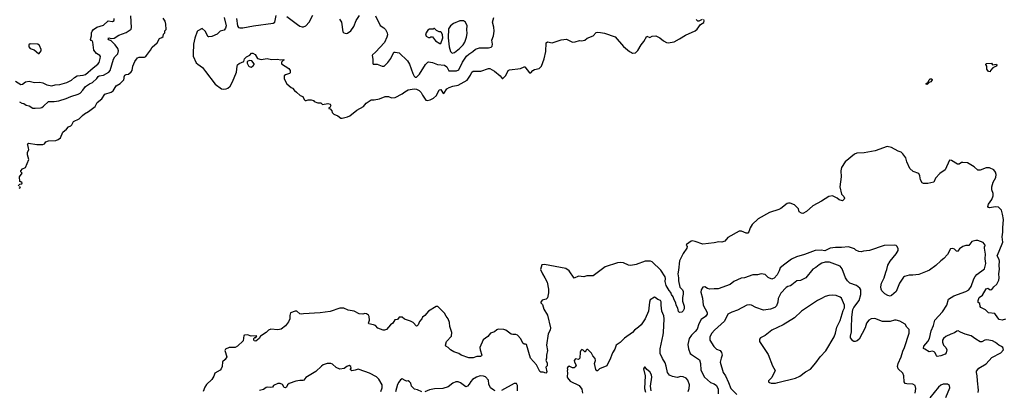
# Model space of a CAD drawing. Extents: x 2086813 to 2278017, y 548126 to 753336.
# Tile 76 of 256: x 2193329 to 2206322, y 578842 to 583726. Entities that reach past the tile are written whole.
import ezdxf

# ---------------------------------------------------------------- set-up
doc = ezdxf.new("R2010")
doc.units = 0

msp = doc.modelspace()

# ---------------------------------------------------------------- linework, layer by layer
at = {"layer": '0CON10XD'}
for points in [[(2193275, 582914), (2193345, 582874), (2193365, 582877), (2193405, 582908), (2193455, 582916), (2193525, 582899), (2193595, 582903), (2193635, 582892), (2193687, 582867), (2193755, 582855), (2193795, 582866), (2193858, 582872), (2193950, 582900), (2194012, 582928), (2194054, 582966), (2194085, 582984), (2194165, 582993), (2194195, 583003), (2194297, 583093), (2194362, 583138), (2194377, 583163), (2194392, 583215), (2194393, 583243), (2194386, 583256), (2194342, 583282), (2194306, 583325), (2194295, 583430), (2194285, 583447), (2194270, 583450), (2194264, 583464), (2194275, 583515), (2194278, 583555), (2194286, 583575), (2194304, 583596), (2194345, 583627), (2194435, 583656), (2194495, 583709), (2194552, 583702), (2194574, 583715), (2194575, 583742)], [(2193310, 581535), (2193332, 581558), (2193357, 581563), (2193360, 581575), (2193345, 581590), (2193330, 581595), (2193328, 581655), (2193360, 581705), (2193343, 581723), (2193342, 581735), (2193365, 581762), (2193405, 581780), (2193450, 581885), (2193432, 581945), (2193432, 581975), (2193448, 582015), (2193447, 582033), (2193437, 582077), (2193430, 582085), (2193445, 582100), (2193555, 582081), (2193635, 582083), (2193655, 582092), (2193672, 582115), (2193711, 582129), (2193805, 582132), (2193835, 582148), (2193869, 582171), (2193897, 582245), (2193948, 582282), (2193974, 582316), (2194005, 582328), (2194018, 582342), (2194040, 582385), (2194115, 582420), (2194156, 582464), (2194185, 582486), (2194235, 582516), (2194325, 582584), (2194349, 582635), (2194414, 582685), (2194454, 582745), (2194535, 582772), (2194561, 582789), (2194602, 582855), (2194656, 582884), (2194701, 582935), (2194708, 582955), (2194706, 582975), (2194716, 582994), (2194735, 583004), (2194765, 583009), (2194802, 583038), (2194811, 583055), (2194821, 583115), (2194848, 583175), (2194885, 583223), (2194905, 583234), (2194975, 583233), (2194995, 583240), (2195000, 583255), (2195056, 583325), (2195076, 583364), (2195145, 583422), (2195175, 583478), (2195205, 583490), (2195222, 583505), (2195228, 583535), (2195242, 583555), (2195245, 583580), (2195260, 583595), (2195259, 583669), (2195247, 583705), (2195220, 583745)], [(2193325, 582642), (2193356, 582626), (2193385, 582621), (2193415, 582599), (2193455, 582592), (2193502, 582562), (2193535, 582559), (2193605, 582564), (2193619, 582571), (2193644, 582586), (2193711, 582649), (2193785, 582646), (2193845, 582658), (2193944, 582686), (2194005, 582714), (2194102, 582745), (2194125, 582758), (2194164, 582796), (2194198, 582845), (2194250, 582880), (2194291, 582899), (2194345, 582949), (2194365, 582977), (2194376, 582984), (2194435, 582994), (2194505, 583034), (2194523, 583057), (2194567, 583205), (2194584, 583235), (2194622, 583278), (2194634, 583315), (2194622, 583345), (2194588, 583395), (2194535, 583449), (2194505, 583460), (2194497, 583475), (2194505, 583486), (2194535, 583478), (2194575, 583481), (2194635, 583522), (2194735, 583556), (2194799, 583601), (2194806, 583625), (2194795, 583778)], [(2196029, 583755), (2196053, 583645), (2196045, 583614), (2196025, 583589), (2195975, 583574), (2195935, 583536), (2195865, 583506), (2195825, 583499), (2195815, 583502), (2195778, 583575), (2195735, 583611), (2195679, 583581), (2195670, 583570), (2195639, 583481), (2195624, 583405), (2195617, 583275), (2195620, 583245), (2195658, 583158), (2195678, 583138), (2195742, 583095), (2195782, 583045), (2195910, 582875), (2195990, 582815), (2196015, 582809), (2196052, 582815), (2196077, 582825), (2196105, 582849), (2196139, 582905), (2196190, 583035), (2196198, 583115), (2196205, 583130), (2196225, 583148), (2196286, 583174), (2196295, 583210), (2196320, 583235), (2196365, 583257), (2196386, 583284), (2196405, 583287), (2196438, 583268), (2196468, 583215), (2196515, 583201), (2196595, 583214), (2196650, 583200), (2196725, 583206), (2196774, 583196), (2196815, 583200), (2196816, 583194), (2196805, 583190), (2196782, 583165), (2196782, 583145), (2196880, 583085), (2196900, 583055), (2196900, 583025), (2196890, 583015), (2196835, 583000), (2196820, 582985), (2196820, 582945), (2196855, 582880), (2196913, 582833), (2196930, 582825), (2196954, 582794), (2196983, 582773), (2197030, 582725), (2197065, 582712), (2197081, 582675), (2197095, 582662), (2197109, 582661), (2197135, 582670), (2197175, 582668), (2197205, 582660), (2197215, 582650), (2197265, 582630), (2197305, 582630), (2197325, 582610), (2197395, 582620), (2197424, 582614), (2197433, 582595), (2197431, 582585), (2197422, 582568), (2197410, 582565), (2197410, 582555), (2197425, 582550), (2197450, 582525), (2197452, 582502), (2197475, 582480), (2197525, 582460), (2197565, 582428), (2197585, 582428), (2197655, 582446), (2197685, 582461), (2197780, 582535), (2197867, 582583), (2197903, 582625), (2197965, 582672), (2198005, 582671), (2198077, 582683), (2198154, 582714), (2198195, 582716), (2198235, 582698), (2198285, 582702), (2198375, 582747), (2198413, 582777), (2198455, 582800), (2198535, 582815), (2198565, 582811), (2198602, 582792), (2198625, 582767), (2198645, 582732), (2198687, 582667), (2198705, 582659), (2198745, 582668), (2198788, 582692), (2198831, 582729), (2198865, 582802), (2198888, 582805), (2198912, 582762), (2198925, 582753), (2198967, 582813), (2198996, 582834), (2199045, 582850), (2199115, 582861), (2199233, 582927), (2199280, 582995), (2199296, 583034), (2199315, 583048), (2199415, 583047), (2199515, 583083), (2199535, 583083), (2199596, 583046), (2199668, 582985), (2199695, 582952), (2199705, 582952), (2199745, 582992), (2199774, 583055), (2199793, 583065), (2199939, 583081), (2199985, 583106), (2199995, 583106), (2200055, 583026), (2200075, 583026), (2200102, 583058), (2200122, 583068), (2200185, 583082), (2200214, 583115), (2200248, 583212), (2200270, 583305), (2200275, 583420), (2200294, 583436), (2200355, 583423), (2200475, 583461), (2200545, 583469), (2200625, 583431), (2200660, 583435), (2200715, 583452), (2200745, 583447), (2200765, 583450), (2200785, 583457), (2200819, 583481), (2200895, 583512), (2200935, 583556), (2200955, 583561), (2200995, 583558), (2201045, 583548), (2201189, 583499), (2201295, 583374), (2201376, 583306), (2201402, 583292), (2201416, 583286), (2201455, 583290), (2201485, 583320), (2201531, 583395), (2201565, 583437), (2201605, 583507), (2201645, 583493), (2201675, 583510), (2201725, 583514), (2201775, 583486), (2201825, 583446), (2201865, 583426), (2201885, 583422), (2201965, 583435), (2202037, 583473), (2202115, 583523), (2202245, 583579), (2202270, 583600), (2202315, 583661), (2202355, 583691), (2202361, 583711), (2202355, 583727)], [(2196190, 583740), (2196205, 583645), (2196218, 583625), (2196235, 583618), (2196275, 583619), (2196414, 583646), (2196675, 583681), (2196696, 583695), (2196715, 583781)], [(2196855, 583766), (2196993, 583663), (2197025, 583641), (2197055, 583630), (2197075, 583630), (2197105, 583644), (2197151, 583695), (2197199, 583785)], [(2197551, 583731), (2197576, 583695), (2197593, 583565), (2197605, 583552), (2197635, 583543), (2197655, 583550), (2197699, 583581), (2197739, 583635), (2197770, 583715), (2197815, 583782)], [(2198025, 583775), (2198088, 583648), (2198135, 583617), (2198156, 583596), (2198180, 583555), (2198181, 583525), (2198174, 583495), (2198143, 583425), (2198025, 583299), (2197984, 583265), (2197979, 583255), (2197991, 583205), (2197988, 583155), (2197995, 583140), (2198045, 583142), (2198114, 583114), (2198138, 583115), (2198185, 583160), (2198226, 583215), (2198265, 583300), (2198285, 583300), (2198335, 583290), (2198446, 583186), (2198475, 583138), (2198517, 583015), (2198535, 582980), (2198548, 582968), (2198565, 582970), (2198605, 583007), (2198686, 583135), (2198713, 583167), (2198725, 583171), (2198775, 583161), (2198844, 583136), (2198935, 583126), (2198965, 583103), (2198993, 583053), (2199095, 583053), (2199122, 583065), (2199173, 583165), (2199227, 583245), (2199255, 583273), (2199307, 583305), (2199345, 583338), (2199395, 583353), (2199515, 583357), (2199552, 583365), (2199566, 583375), (2199569, 583405), (2199558, 583455), (2199581, 583515), (2199591, 583575), (2199587, 583627), (2199570, 583695), (2199584, 583755)], [(2199036, 583286), (2199065, 583292), (2199131, 583345), (2199179, 583395), (2199202, 583428), (2199227, 583495), (2199236, 583545), (2199230, 583595), (2199233, 583645), (2199210, 583695), (2199185, 583711), (2199135, 583709), (2199053, 583677), (2199015, 583646), (2198988, 583605), (2198982, 583485), (2198995, 583370), (2199016, 583306), (2199036, 583286)], [(2202335, 583730), (2202290, 583705), (2202280, 583705), (2202255, 583728)], [(2198885, 583411), (2198913, 583485), (2198909, 583525), (2198895, 583558), (2198885, 583568), (2198865, 583568), (2198830, 583585), (2198805, 583610), (2198792, 583608), (2198785, 583600), (2198735, 583600), (2198715, 583588), (2198685, 583540), (2198695, 583508), (2198725, 583492), (2198745, 583492), (2198755, 583500), (2198778, 583498), (2198815, 583448), (2198875, 583411), (2198885, 583411)], [(2193585, 583280), (2193610, 583315), (2193612, 583335), (2193590, 583385), (2193570, 583405), (2193465, 583410), (2193450, 583395), (2193448, 583368), (2193465, 583348), (2193521, 583331), (2193575, 583280), (2193585, 583280)], [(2196385, 583102), (2196412, 583118), (2196423, 583135), (2196422, 583145), (2196392, 583182), (2196368, 583188), (2196340, 583180), (2196331, 583169), (2196331, 583155), (2196349, 583119), (2196359, 583109), (2196385, 583102)], [(2206135, 583040), (2206112, 583042), (2206090, 583075), (2206092, 583115), (2206080, 583135), (2206082, 583148), (2206152, 583152), (2206165, 583130), (2206218, 583138), (2206222, 583125), (2206215, 583112), (2206170, 583090), (2206140, 583055), (2206135, 583040)], [(2205305, 582872), (2205290, 582875), (2205290, 582885), (2205318, 582902), (2205330, 582935), (2205345, 582948), (2205368, 582948), (2205370, 582935), (2205355, 582908), (2205332, 582898), (2205305, 582872)], [(2206340, 579781), (2206295, 579768), (2206255, 579776), (2206236, 579795), (2206196, 579856), (2206115, 579863), (2206074, 579904), (2206012, 579935), (2206002, 579945), (2206000, 579985), (2205978, 579998), (2205978, 580025), (2205992, 580065), (2206034, 580096), (2206085, 580178), (2206105, 580190), (2206136, 580166), (2206160, 580170), (2206186, 580205), (2206225, 580239), (2206250, 580295), (2206255, 580325), (2206249, 580375), (2206260, 580440), (2206255, 580485), (2206260, 580545), (2206256, 580566), (2206230, 580615), (2206253, 580675), (2206302, 580795), (2206296, 580865), (2206305, 580925), (2206303, 580985), (2206310, 581095), (2206300, 581165), (2206284, 581215), (2206245, 581255), (2206205, 581262), (2206128, 581248), (2206112, 581252), (2206104, 581265), (2206116, 581295), (2206157, 581355), (2206176, 581404), (2206175, 581435), (2206159, 581485), (2206158, 581525), (2206174, 581585), (2206210, 581645), (2206215, 581685), (2206208, 581715), (2206185, 581747), (2206125, 581773), (2206085, 581775), (2206005, 581743), (2205975, 581743), (2205925, 581786), (2205835, 581841), (2205775, 581846), (2205756, 581844), (2205725, 581824), (2205705, 581821), (2205625, 581872), (2205600, 581875), (2205544, 581746), (2205470, 581700), (2205414, 581636), (2205393, 581587), (2205315, 581566), (2205255, 581568), (2205239, 581575), (2205216, 581615), (2205208, 581668), (2205195, 581698), (2205118, 581725), (2205075, 581767), (2205036, 581855), (2205023, 581905), (2204985, 581958), (2204960, 581980), (2204920, 581995), (2204835, 582042), (2204775, 582056), (2204620, 582000), (2204475, 581970), (2204375, 581965), (2204344, 581955), (2204221, 581855), (2204172, 581778), (2204163, 581735), (2204169, 581655), (2204154, 581525), (2204176, 581425), (2204203, 581395), (2204212, 581375), (2204209, 581361), (2204185, 581340), (2204145, 581353), (2204116, 581376), (2204055, 581404), (2204005, 581397), (2203911, 581335), (2203794, 581275), (2203710, 581200), (2203665, 581172), (2203645, 581176), (2203614, 581194), (2203606, 581235), (2203552, 581285), (2203495, 581308), (2203475, 581309), (2203458, 581302), (2203375, 581237), (2203347, 581223), (2203224, 581185), (2203075, 581101), (2202994, 581025), (2202968, 580985), (2202951, 580929), (2202936, 580914), (2202915, 580914), (2202855, 580939), (2202822, 580938), (2202674, 580856), (2202635, 580809), (2202595, 580796), (2202555, 580799), (2202495, 580784), (2202346, 580766), (2202245, 580804), (2202205, 580812), (2202192, 580808), (2202127, 580765), (2202124, 580755), (2202136, 580735), (2202134, 580715), (2202086, 580644), (2202035, 580547), (2202021, 580425), (2202012, 580375), (2202022, 580325), (2202021, 580285), (2202042, 580202), (2202076, 580165), (2202086, 580145), (2202085, 580110), (2202074, 580065), (2202074, 580015), (2202097, 579953), (2202096, 579915), (2202085, 579891), (2202065, 579871), (2202037, 579867), (2202025, 579882), (2202013, 579925), (2201990, 579965), (2201986, 579995), (2201965, 580033), (2201953, 580073), (2201931, 580105), (2201923, 580133), (2201899, 580159), (2201861, 580225), (2201849, 580275), (2201853, 580315), (2201848, 580338), (2201789, 580425), (2201675, 580537), (2201655, 580546), (2201584, 580544), (2201465, 580500), (2201395, 580488), (2201363, 580493), (2201295, 580522), (2201262, 580528), (2201216, 580524), (2201055, 580469), (2200895, 580352), (2200815, 580351), (2200775, 580336), (2200705, 580346), (2200645, 580321), (2200578, 580418), (2200537, 580447), (2200255, 580501), (2200218, 580495), (2200203, 580435), (2200227, 580375), (2200261, 580325), (2200288, 580265), (2200306, 580174), (2200306, 580126), (2200295, 580060), (2200275, 580042), (2200225, 580029), (2200206, 580005), (2200208, 579995), (2200226, 579975), (2200245, 579910), (2200293, 579833), (2200334, 579664), (2200330, 579635), (2200301, 579585), (2200283, 579435), (2200296, 579365), (2200279, 579305), (2200279, 579265), (2200272, 579235), (2200289, 579205), (2200291, 579185), (2200289, 579165), (2200272, 579145), (2200286, 579085), (2200272, 579068), (2200235, 579082), (2200205, 579080), (2200195, 579090), (2200149, 579179), (2200070, 579265), (2200016, 579446), (2200005, 579452), (2199985, 579450), (2199968, 579465), (2199941, 579521), (2199898, 579568), (2199875, 579579), (2199835, 579578), (2199815, 579584), (2199746, 579636), (2199720, 579645), (2199645, 579649), (2199625, 579641), (2199595, 579612), (2199544, 579596), (2199505, 579553), (2199445, 579507), (2199401, 579405), (2199404, 579375), (2199426, 579305), (2199422, 579295), (2199411, 579289), (2199362, 579288), (2199315, 579268), (2199258, 579272), (2199154, 579304), (2199125, 579329), (2199059, 579349), (2199015, 579377), (2198985, 579408), (2198952, 579422), (2198948, 579435), (2198963, 579485), (2199029, 579555), (2199031, 579605), (2199003, 579685), (2199000, 579735), (2198983, 579785), (2198958, 579818), (2198937, 579857), (2198848, 579948), (2198825, 579947), (2198725, 579884), (2198675, 579827), (2198644, 579806), (2198637, 579785), (2198603, 579747), (2198588, 579705), (2198575, 579690), (2198565, 579687), (2198523, 579735), (2198487, 579755)], [(2193322, 581508), (2193340, 581515), (2193328, 581528)], [(2206085, 579192), (2206156, 579274), (2206276, 579334), (2206312, 579375), (2206301, 579405), (2206285, 579420), (2206252, 579435), (2206205, 579474), (2206165, 579494), (2206093, 579507), (2206065, 579501), (2206025, 579482), (2206005, 579481), (2205945, 579517), (2205885, 579562), (2205805, 579584), (2205745, 579608), (2205715, 579626), (2205695, 579621), (2205665, 579599), (2205616, 579584), (2205549, 579551), (2205519, 579525), (2205506, 579505), (2205508, 579475), (2205521, 579435), (2205551, 579405), (2205566, 579375), (2205556, 579334), (2205541, 579319), (2205486, 579296), (2205437, 579287), (2205426, 579296), (2205410, 579335), (2205395, 579349), (2205375, 579356), (2205331, 579351), (2205274, 579384), (2205258, 579395), (2205259, 579425), (2205313, 579485), (2205336, 579525), (2205358, 579628), (2205389, 579695), (2205405, 579768), (2205508, 579875), (2205563, 579965), (2205586, 580044), (2205655, 580088), (2205815, 580144), (2205855, 580167), (2205885, 580209), (2205920, 580310), (2205938, 580342), (2205962, 580368), (2206061, 580445), (2206079, 580515), (2206072, 580575), (2206076, 580635), (2206060, 580715), (2206063, 580737), (2206070, 580745), (2206068, 580755), (2206045, 580792), (2205975, 580816), (2205945, 580817), (2205895, 580802), (2205855, 580752), (2205815, 580752), (2205775, 580737), (2205730, 580705), (2205705, 580673), (2205690, 580675), (2205665, 580700), (2205645, 580710), (2205613, 580707), (2205575, 580632), (2205525, 580578), (2205485, 580550), (2205418, 580485), (2205335, 580427), (2205305, 580410), (2205195, 580370), (2205115, 580358), (2205065, 580361), (2205005, 580344), (2204993, 580335), (2204938, 580255), (2204894, 580145), (2204835, 580090), (2204815, 580083), (2204785, 580090), (2204744, 580114), (2204705, 580152), (2204697, 580175), (2204694, 580205), (2204703, 580255), (2204739, 580325), (2204758, 580398), (2204774, 580435), (2204787, 580493), (2204816, 580545), (2204895, 580639), (2204921, 580685), (2204922, 580705), (2204910, 580735), (2204895, 580749), (2204875, 580754), (2204735, 580751), (2204545, 580683), (2204465, 580677), (2204434, 580666), (2204401, 580671), (2204365, 580688), (2204345, 580707), (2204265, 580732), (2204174, 580724), (2204096, 580726), (2204026, 580714), (2203955, 580679), (2203905, 580688), (2203825, 580683), (2203685, 580632), (2203579, 580601), (2203515, 580569), (2203424, 580506), (2203366, 580455), (2203353, 580415), (2203325, 580362), (2203285, 580322), (2203265, 580310), (2203255, 580308), (2203205, 580327), (2203165, 580367), (2203115, 580378), (2203064, 580366), (2203005, 580362), (2202895, 580326), (2202851, 580319), (2202755, 580278), (2202704, 580236), (2202545, 580179), (2202495, 580181), (2202437, 580173), (2202405, 580183), (2202370, 580205), (2202345, 580202), (2202324, 580166), (2202319, 580135), (2202339, 580055), (2202348, 579965), (2202399, 579869), (2202401, 579845), (2202380, 579815), (2202323, 579775), (2202290, 579720), (2202270, 579649), (2202244, 579615), (2202193, 579567), (2202164, 579525), (2202148, 579445), (2202157, 579387), (2202179, 579329), (2202193, 579313), (2202302, 579245), (2202313, 579195), (2202316, 579106), (2202364, 579015), (2202445, 578944), (2202495, 578929), (2202524, 578904), (2202547, 578857), (2202548, 578795)], [(2205146, 578805), (2205154, 578864), (2205144, 578904), (2205115, 578921), (2205034, 578926), (2205014, 578934), (2205002, 578955), (2204998, 579035), (2204985, 579066), (2204923, 579125), (2204913, 579155), (2204922, 579195), (2204963, 579285), (2204982, 579358), (2205005, 579405), (2205068, 579595), (2205067, 579645), (2205037, 579675), (2205012, 579712), (2204942, 579755), (2204897, 579767), (2204875, 579766), (2204815, 579747), (2204715, 579750), (2204615, 579788), (2204565, 579786), (2204534, 579765), (2204503, 579727), (2204485, 579665), (2204408, 579515), (2204382, 579495), (2204355, 579484), (2204335, 579486), (2204322, 579495), (2204294, 579534), (2204293, 579555), (2204307, 579613), (2204304, 579664), (2204310, 579805), (2204323, 579907), (2204335, 579934), (2204405, 580025), (2204430, 580105), (2204431, 580165), (2204416, 580186), (2204373, 580223), (2204285, 580256), (2204253, 580283), (2204227, 580325), (2204184, 580445), (2204155, 580477), (2204015, 580530), (2203960, 580530), (2203914, 580516), (2203878, 580495), (2203835, 580459), (2203795, 580438), (2203704, 580325), (2203635, 580290), (2203584, 580285), (2203519, 580231), (2203499, 580221), (2203465, 580212), (2203442, 580198), (2203375, 580124), (2203337, 580053), (2203332, 580005), (2203315, 579955), (2203295, 579932), (2203235, 579910), (2203145, 579898), (2203042, 579932), (2202988, 579965), (2202955, 579969), (2202925, 579964), (2202802, 579898), (2202725, 579874), (2202676, 579845), (2202631, 579755), (2202498, 579635), (2202464, 579595), (2202436, 579545), (2202436, 579505), (2202490, 579420), (2202525, 579386), (2202572, 579365), (2202590, 579340), (2202598, 579305), (2202585, 579267), (2202574, 579215), (2202611, 579075), (2202641, 579031), (2202684, 578945), (2202713, 578865), (2202792, 578785)], [(2202151, 578825), (2202164, 578865), (2202169, 578915), (2202145, 578976), (2202125, 579000), (2202085, 579021), (2202055, 579023), (2202005, 579010), (2201943, 579023), (2201902, 579042), (2201879, 579075), (2201862, 579162), (2201847, 579205), (2201810, 579260), (2201780, 579325), (2201783, 579387), (2201820, 579571), (2201827, 579605), (2201834, 579785), (2201828, 579825), (2201803, 579885), (2201792, 579965), (2201796, 580006), (2201785, 580024), (2201749, 580039), (2201716, 580066), (2201705, 580068), (2201647, 580035), (2201638, 580005), (2201628, 579885), (2201585, 579782), (2201528, 579705), (2201496, 579674), (2201444, 579636), (2201418, 579605), (2201312, 579528), (2201255, 579472), (2201202, 579435), (2201183, 579385), (2201151, 579335), (2201126, 579265), (2201078, 579165), (2200980, 579125), (2200955, 579100), (2200945, 579100), (2200932, 579115), (2200913, 579195), (2200928, 579235), (2200925, 579260), (2200892, 579295), (2200875, 579330), (2200825, 579380), (2200815, 579380), (2200800, 579365), (2200795, 579350), (2200785, 579350), (2200765, 579372), (2200745, 579380), (2200732, 579365), (2200727, 579343), (2200720, 579265), (2200705, 579250), (2200665, 579258), (2200647, 579235), (2200650, 579215), (2200672, 579175), (2200659, 579151), (2200645, 579138), (2200625, 579138), (2200578, 579162), (2200561, 579149), (2200552, 579135), (2200560, 579115), (2200552, 579095), (2200558, 579075), (2200554, 579016), (2200559, 579005), (2200595, 578961), (2200714, 578904), (2200746, 578856), (2200754, 578805)], [(2203303, 578937), (2203335, 578943), (2203565, 579003), (2203625, 579030), (2203698, 579085), (2203765, 579120), (2203837, 579203), (2203893, 579285), (2203967, 579363), (2204076, 579545), (2204096, 579594), (2204114, 579675), (2204157, 579763), (2204195, 579893), (2204213, 579927), (2204215, 579965), (2204174, 580055), (2204158, 580068), (2204105, 580090), (2204055, 580096), (2204005, 580092), (2203960, 580080), (2203908, 580052), (2203857, 580025), (2203645, 579883), (2203555, 579796), (2203405, 579704), (2203255, 579634), (2203165, 579563), (2203107, 579533), (2203090, 579515), (2203094, 579484), (2203206, 579316), (2203264, 579165), (2203300, 579105), (2203255, 579010), (2203210, 578965), (2203210, 578955), (2203223, 578943), (2203245, 578938), (2203303, 578937)], [(2198487, 579755), (2198408, 579778), (2198375, 579806), (2198335, 579804), (2198315, 579774), (2198280, 579770), (2198255, 579728), (2198224, 579706), (2198170, 579645), (2198145, 579636), (2198126, 579636), (2198055, 579663), (2198025, 579694), (2198000, 579705), (2197936, 579716), (2197931, 579725), (2197944, 579766), (2197941, 579815), (2197931, 579831), (2197905, 579848), (2197885, 579854), (2197855, 579844), (2197808, 579848), (2197742, 579885), (2197665, 579899), (2197605, 579923), (2197555, 579924), (2197425, 579881), (2197295, 579863), (2197075, 579851), (2197045, 579844), (2197025, 579848), (2196985, 579884), (2196963, 579887), (2196904, 579865), (2196893, 579827), (2196892, 579785), (2196877, 579745), (2196835, 579693), (2196780, 579650), (2196735, 579641), (2196645, 579650), (2196610, 579635), (2196583, 579605), (2196507, 579555), (2196490, 579525), (2196445, 579488), (2196422, 579495), (2196418, 579505), (2196420, 579525), (2196432, 579538), (2196445, 579540), (2196458, 579558), (2196385, 579557), (2196335, 579573), (2196295, 579570), (2196287, 579563), (2196277, 579495), (2196204, 579425), (2196173, 579407), (2196095, 579406), (2196043, 579385), (2196037, 579365), (2196064, 579285), (2196041, 579249), (2196003, 579217), (2195999, 579155), (2195987, 579123), (2195974, 579106), (2195902, 579068), (2195892, 579028), (2195865, 578985), (2195792, 578918), (2195770, 578885), (2195749, 578825)], [(2198094, 578825), (2198112, 578875), (2198112, 578915), (2198068, 578988), (2198039, 579019), (2197946, 579066), (2197808, 579118), (2197795, 579121), (2197755, 579106), (2197710, 579100), (2197692, 579115), (2197702, 579135), (2197699, 579155), (2197675, 579170), (2197645, 579158), (2197610, 579130), (2197555, 579122), (2197504, 579144), (2197455, 579186), (2197435, 579194), (2197385, 579194), (2197335, 579176), (2197310, 579160), (2197235, 579091), (2197105, 579010), (2197080, 578975), (2197065, 578970), (2197025, 578973), (2196975, 578964), (2196885, 578932), (2196864, 578916), (2196850, 578885), (2196837, 578873), (2196821, 578881), (2196795, 578918), (2196765, 578930), (2196735, 578930), (2196680, 578905), (2196665, 578882), (2196645, 578878), (2196605, 578882), (2196583, 578877), (2196545, 578852), (2196495, 578838)], [(2201663, 578835), (2201652, 578895), (2201672, 579015), (2201666, 579045), (2201645, 579086), (2201607, 579115), (2201585, 579147), (2201574, 579146), (2201560, 579125), (2201581, 579035), (2201574, 578865), (2201586, 578816)], [(2205977, 578815), (2205984, 578846), (2205968, 578965), (2205965, 579035), (2205954, 579075), (2205957, 579095), (2205988, 579135), (2206085, 579192)], [(2199605, 578836), (2199585, 578843), (2199544, 578874), (2199522, 578925), (2199514, 578975), (2199478, 579018), (2199450, 579030), (2199405, 579033), (2199355, 579014), (2199305, 578985), (2199281, 578959), (2199262, 578925), (2199240, 578895), (2199215, 578886), (2199145, 578941), (2199115, 578953), (2199085, 578954), (2199045, 578937), (2198984, 578886), (2198915, 578864), (2198805, 578862), (2198735, 578849), (2198675, 578824)], [(2198634, 578824), (2198577, 578847), (2198538, 578855), (2198498, 578895), (2198490, 578935), (2198475, 578954), (2198455, 578966), (2198435, 578963), (2198415, 578970), (2198375, 578992), (2198355, 578982), (2198332, 578948), (2198315, 578918), (2198286, 578824)], [(2199900, 578835), (2199896, 578905), (2199884, 578934), (2199855, 578932), (2199685, 578838)], [(2205553, 578747), (2205605, 578875), (2205600, 578905), (2205573, 578923), (2205515, 578922), (2205485, 578909), (2205453, 578885), (2205338, 578742)]]:
    msp.add_lwpolyline(points, dxfattribs=at)

doc.saveas('drawing.dxf')
